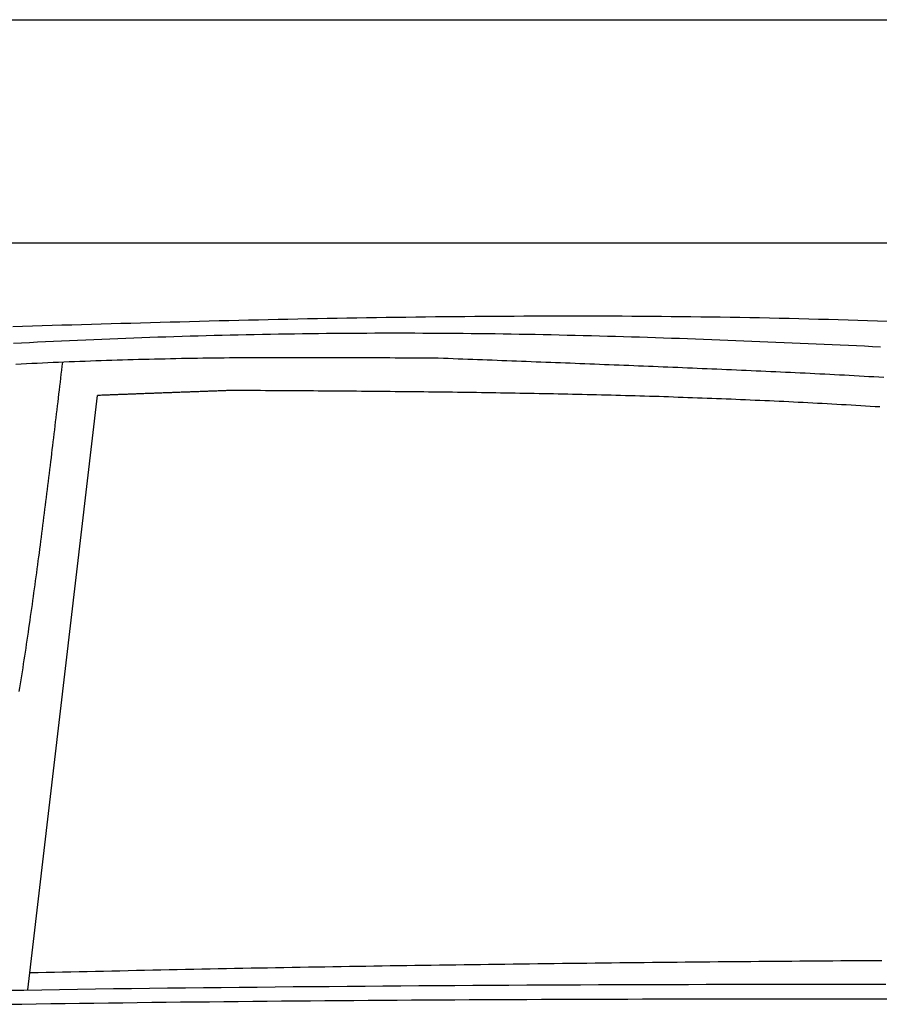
# Model space of a CAD drawing. Extents: x 562 to 7231, y 5767 to 12226.
# Tile 55 of 83: x 3690 to 4459, y 11035 to 11916. Entities that reach past the tile are written whole.
import ezdxf

# ---------------------------------------------------------------- set-up
doc = ezdxf.new("R2010")
doc.units = 0
doc.layers.get('0').update_dxf_attribs({"linetype": 'CONTINUOUS'})
doc.layers.add('CAR', color=10, linetype='CONTINUOUS')

msp = doc.modelspace()

# ---------------------------------------------------------------- linework, layer by layer
for p, q in [((872.775, 11915.902), (6472.775, 11915.902)), ((6272.775, 11715.902), (1072.775, 11715.902))]:
    msp.add_line(p, q)
at = {"layer": 'CAR'}
msp.add_line((3697.477, 11047.778), (3759.753, 11579.629), dxfattribs=at)
for points in [[(3683.92, 11641.5, 0), (3692.72, 11641.7, 0), (3701.52, 11642, 0), (3710.31, 11642.3, 0), (3719.11, 11642.5, 0), (3727.91, 11642.8, 0), (3736.7, 11643, 0), (3745.5, 11643.3, 0), (3754.3, 11643.6, 0), (3763.09, 11643.8, 0), (3771.89, 11644.1, 0), (3780.69, 11644.3, 0), (3789.48, 11644.5, 0), (3798.28, 11644.8, 0), (3807.08, 11645, 0), (3815.87, 11645.3, 0), (3824.67, 11645.5, 0), (3833.47, 11645.7, 0), (3842.26, 11645.9, 0), (3851.06, 11646.2, 0), (3859.85, 11646.4, 0), (3868.65, 11646.6, 0), (3877.45, 11646.8, 0), (3886.24, 11647, 0), (3895.04, 11647.2, 0), (3903.83, 11647.4, 0), (3912.63, 11647.6, 0), (3921.42, 11647.8, 0), (3930.22, 11648, 0), (3939.02, 11648.2, 0), (3947.81, 11648.4, 0), (3956.61, 11648.5, 0), (3965.4, 11648.7, 0), (3974.2, 11648.9, 0), (3982.99, 11649, 0), (3991.79, 11649.2, 0), (4000.58, 11649.3, 0), (4009.38, 11649.4, 0), (4018.17, 11649.6, 0), (4026.97, 11649.7, 0), (4035.76, 11649.8, 0), (4044.55, 11649.9, 0), (4053.35, 11650.1, 0), (4062.14, 11650.2, 0), (4070.94, 11650.3, 0), (4079.73, 11650.3, 0), (4088.52, 11650.4, 0), (4097.32, 11650.5, 0), (4106.11, 11650.6, 0), (4114.9, 11650.6, 0), (4123.7, 11650.7, 0), (4132.49, 11650.7, 0), (4141.28, 11650.8, 0), (4150.08, 11650.8, 0), (4158.87, 11650.8, 0), (4167.66, 11650.9, 0), (4176.45, 11650.9, 0), (4185.25, 11650.9, 0), (4194.04, 11650.9, 0), (4202.83, 11650.9, 0), (4211.62, 11650.8, 0), (4220.42, 11650.8, 0), (4229.21, 11650.8, 0), (4238, 11650.7, 0), (4246.79, 11650.7, 0), (4255.58, 11650.6, 0), (4264.37, 11650.5, 0), (4273.16, 11650.4, 0), (4281.95, 11650.4, 0), (4290.74, 11650.3, 0), (4299.53, 11650.1, 0), (4308.32, 11650, 0), (4317.11, 11649.9, 0), (4325.9, 11649.8, 0), (4334.69, 11649.6, 0), (4343.48, 11649.4, 0), (4352.27, 11649.3, 0), (4361.06, 11649.1, 0), (4369.85, 11648.9, 0), (4378.64, 11648.7, 0), (4387.43, 11648.5, 0), (4396.22, 11648.3, 0), (4405.01, 11648, 0), (4413.79, 11647.8, 0), (4422.58, 11647.6, 0), (4431.37, 11647.3, 0), (4440.16, 11647, 0), (4448.95, 11646.8, 0), (4457.73, 11646.5, 0), (4466.52, 11646.2, 0)], [(3684.57, 11626.5, 0), (3691.75, 11626.8, 0), (3698.93, 11627.2, 0), (3706.11, 11627.6, 0), (3713.29, 11627.9, 0), (3720.47, 11628.2, 0), (3727.66, 11628.6, 0), (3734.84, 11628.9, 0), (3742.02, 11629.2, 0), (3749.21, 11629.5, 0), (3756.39, 11629.8, 0), (3763.57, 11630.1, 0), (3770.76, 11630.4, 0), (3777.94, 11630.7, 0), (3785.13, 11631, 0), (3792.31, 11631.2, 0), (3799.5, 11631.5, 0), (3806.68, 11631.8, 0), (3813.87, 11632, 0), (3821.05, 11632.2, 0), (3828.24, 11632.5, 0), (3835.43, 11632.7, 0), (3842.61, 11632.9, 0), (3849.8, 11633.1, 0), (3856.98, 11633.3, 0), (3864.17, 11633.5, 0), (3871.36, 11633.7, 0), (3878.54, 11633.8, 0), (3885.73, 11634, 0), (3892.92, 11634.2, 0), (3900.1, 11634.3, 0), (3907.29, 11634.4, 0), (3914.47, 11634.6, 0), (3921.66, 11634.7, 0), (3928.85, 11634.8, 0), (3936.03, 11634.9, 0), (3943.22, 11635, 0), (3950.4, 11635.1, 0), (3957.59, 11635.2, 0), (3964.77, 11635.3, 0), (3971.96, 11635.3, 0), (3979.14, 11635.4, 0), (3986.33, 11635.5, 0), (3993.51, 11635.5, 0), (4000.69, 11635.5, 0), (4007.88, 11635.6, 0), (4015.06, 11635.6, 0), (4022.24, 11635.6, 0), (4029.43, 11635.6, 0), (4036.61, 11635.6, 0), (4043.79, 11635.6, 0), (4050.97, 11635.5, 0), (4058.15, 11635.5, 0), (4065.33, 11635.5, 0), (4072.51, 11635.4, 0), (4079.69, 11635.4, 0), (4086.87, 11635.3, 0), (4094.05, 11635.2, 0), (4101.23, 11635.1, 0), (4108.4, 11635.1, 0), (4115.58, 11635, 0), (4122.76, 11634.9, 0), (4129.93, 11634.7, 0), (4137.11, 11634.6, 0), (4144.29, 11634.5, 0), (4151.46, 11634.4, 0), (4158.64, 11634.2, 0), (4165.81, 11634.1, 0), (4172.99, 11633.9, 0), (4180.17, 11633.7, 0), (4187.34, 11633.6, 0), (4194.52, 11633.4, 0), (4201.69, 11633.2, 0), (4208.87, 11633, 0), (4216.05, 11632.8, 0), (4223.22, 11632.6, 0), (4230.4, 11632.4, 0), (4237.58, 11632.2, 0), (4244.76, 11632, 0), (4251.94, 11631.7, 0), (4259.12, 11631.5, 0), (4266.3, 11631.3, 0), (4273.48, 11631, 0), (4280.66, 11630.8, 0), (4287.84, 11630.5, 0), (4295.02, 11630.3, 0), (4302.2, 11630, 0), (4309.39, 11629.7, 0), (4316.57, 11629.5, 0), (4323.76, 11629.2, 0), (4330.95, 11628.9, 0), (4338.13, 11628.6, 0), (4345.32, 11628.3, 0), (4352.51, 11628, 0), (4359.7, 11627.8, 0), (4366.89, 11627.5, 0), (4374.09, 11627.1, 0), (4381.28, 11626.8, 0), (4388.48, 11626.5, 0), (4395.68, 11626.2, 0), (4402.87, 11625.9, 0), (4410.07, 11625.6, 0), (4417.28, 11625.3, 0), (4424.48, 11624.9, 0), (4431.68, 11624.6, 0), (4438.89, 11624.3, 0), (4446.1, 11624, 0), (4453.31, 11623.6, 0), (4460.52, 11623.3, 0)], [(4069.34, 11612.8, 0), (4064.55, 11612.9, 0), (4059.76, 11612.9, 0), (4054.98, 11612.9, 0), (4050.19, 11613, 0), (4045.4, 11613, 0), (4040.62, 11613, 0), (4035.83, 11613.1, 0), (4031.04, 11613.1, 0), (4026.25, 11613.1, 0), (4021.47, 11613.2, 0), (4016.68, 11613.2, 0), (4011.89, 11613.2, 0), (4007.1, 11613.2, 0), (4002.32, 11613.3, 0), (3997.53, 11613.3, 0), (3992.74, 11613.3, 0), (3987.96, 11613.3, 0), (3983.17, 11613.3, 0), (3978.38, 11613.4, 0), (3973.59, 11613.4, 0), (3968.81, 11613.4, 0), (3964.02, 11613.4, 0), (3959.23, 11613.4, 0), (3954.45, 11613.4, 0), (3949.66, 11613.4, 0), (3944.87, 11613.4, 0), (3940.09, 11613.4, 0), (3935.3, 11613.4, 0), (3930.52, 11613.4, 0), (3925.73, 11613.4, 0), (3920.94, 11613.4, 0), (3916.16, 11613.4, 0), (3911.37, 11613.4, 0), (3906.59, 11613.3, 0), (3901.8, 11613.3, 0), (3897.01, 11613.3, 0), (3892.23, 11613.3, 0), (3887.44, 11613.2, 0), (3882.66, 11613.2, 0), (3877.87, 11613.2, 0), (3873.09, 11613.1, 0), (3868.3, 11613.1, 0), (3863.52, 11613, 0), (3858.73, 11612.9, 0), (3853.95, 11612.9, 0), (3849.16, 11612.8, 0), (3844.38, 11612.7, 0), (3839.6, 11612.7, 0), (3834.81, 11612.6, 0), (3830.03, 11612.5, 0), (3825.24, 11612.4, 0), (3820.46, 11612.3, 0), (3815.68, 11612.2, 0), (3810.89, 11612.1, 0), (3806.11, 11612, 0), (3801.33, 11611.9, 0), (3796.54, 11611.8, 0), (3791.76, 11611.6, 0), (3786.98, 11611.5, 0), (3782.2, 11611.4, 0), (3777.42, 11611.2, 0), (3772.63, 11611.1, 0), (3767.85, 11610.9, 0), (3763.07, 11610.8, 0), (3758.29, 11610.6, 0), (3753.51, 11610.4, 0), (3748.73, 11610.2, 0), (3743.95, 11610.1, 0), (3739.16, 11609.9, 0), (3734.38, 11609.7, 0), (3729.6, 11609.5, 0), (3724.82, 11609.3, 0), (3720.04, 11609.1, 0), (3715.26, 11608.9, 0), (3710.48, 11608.6, 0), (3705.7, 11608.4, 0), (3700.93, 11608.2, 0), (3696.15, 11607.9, 0), (3691.37, 11607.7, 0), (3686.59, 11607.5, 0)], [(4463.28, 11595.6, 0), (4458.89, 11595.9, 0), (4454.5, 11596.2, 0), (4450.11, 11596.4, 0), (4445.71, 11596.7, 0), (4441.32, 11597, 0), (4436.92, 11597.2, 0), (4432.53, 11597.4, 0), (4428.13, 11597.7, 0), (4423.74, 11597.9, 0), (4419.34, 11598.2, 0), (4414.95, 11598.4, 0), (4410.56, 11598.6, 0), (4406.16, 11598.8, 0), (4401.77, 11599, 0), (4397.37, 11599.3, 0), (4392.98, 11599.5, 0), (4388.59, 11599.7, 0), (4384.19, 11599.9, 0), (4379.8, 11600.1, 0), (4375.41, 11600.3, 0), (4371.02, 11600.5, 0), (4366.63, 11600.7, 0), (4362.24, 11600.9, 0), (4357.85, 11601.1, 0), (4353.46, 11601.3, 0), (4349.07, 11601.5, 0), (4344.69, 11601.7, 0), (4340.3, 11601.9, 0), (4335.92, 11602.1, 0), (4331.53, 11602.3, 0), (4327.15, 11602.5, 0), (4322.77, 11602.7, 0), (4318.38, 11602.9, 0), (4314, 11603.1, 0), (4309.62, 11603.3, 0), (4305.24, 11603.4, 0), (4300.86, 11603.6, 0), (4296.48, 11603.8, 0), (4292.1, 11604, 0), (4287.73, 11604.2, 0), (4283.35, 11604.4, 0), (4278.97, 11604.6, 0), (4274.6, 11604.7, 0), (4270.22, 11604.9, 0), (4265.85, 11605.1, 0), (4261.47, 11605.3, 0), (4257.1, 11605.5, 0), (4252.72, 11605.7, 0), (4248.35, 11605.8, 0), (4243.98, 11606, 0), (4239.61, 11606.2, 0), (4235.23, 11606.4, 0), (4230.86, 11606.5, 0), (4226.49, 11606.7, 0), (4222.12, 11606.9, 0), (4217.75, 11607.1, 0), (4213.38, 11607.2, 0), (4209.01, 11607.4, 0), (4204.65, 11607.6, 0), (4200.28, 11607.8, 0), (4195.91, 11607.9, 0), (4191.54, 11608.1, 0), (4187.17, 11608.3, 0), (4182.81, 11608.5, 0), (4178.44, 11608.6, 0), (4174.07, 11608.8, 0), (4169.71, 11609, 0), (4165.34, 11609.1, 0), (4160.98, 11609.3, 0), (4156.61, 11609.5, 0), (4152.25, 11609.6, 0), (4147.88, 11609.8, 0), (4143.52, 11610, 0), (4139.15, 11610.2, 0), (4134.79, 11610.3, 0), (4130.42, 11610.5, 0), (4126.06, 11610.7, 0), (4121.7, 11610.8, 0), (4117.33, 11611, 0), (4112.97, 11611.2, 0), (4108.61, 11611.3, 0), (4104.24, 11611.5, 0), (4099.88, 11611.7, 0), (4095.52, 11611.8, 0), (4091.15, 11612, 0), (4086.79, 11612.2, 0), (4082.43, 11612.3, 0), (4078.07, 11612.5, 0), (4073.7, 11612.7, 0), (4069.34, 11612.8, 0)], [(3689.84, 11314.7, 0), (3690.4, 11318.2, 0), (3690.96, 11321.7, 0), (3691.52, 11325.3, 0), (3692.07, 11328.8, 0), (3692.62, 11332.4, 0), (3693.17, 11335.9, 0), (3693.71, 11339.4, 0), (3694.25, 11343, 0), (3694.78, 11346.5, 0), (3695.32, 11350.1, 0), (3695.85, 11353.6, 0), (3696.37, 11357.1, 0), (3696.9, 11360.7, 0), (3697.42, 11364.2, 0), (3697.94, 11367.8, 0), (3698.45, 11371.3, 0), (3698.97, 11374.9, 0), (3699.48, 11378.4, 0), (3699.98, 11381.9, 0), (3700.49, 11385.5, 0), (3700.99, 11389, 0), (3701.49, 11392.6, 0), (3701.98, 11396.1, 0), (3702.48, 11399.7, 0), (3702.97, 11403.2, 0), (3703.46, 11406.8, 0), (3703.94, 11410.3, 0), (3704.43, 11413.9, 0), (3704.91, 11417.4, 0), (3705.39, 11421, 0), (3705.87, 11424.5, 0), (3706.34, 11428.1, 0), (3706.81, 11431.6, 0), (3707.29, 11435.2, 0), (3707.75, 11438.7, 0), (3708.22, 11442.3, 0), (3708.69, 11445.8, 0), (3709.15, 11449.4, 0), (3709.61, 11452.9, 0), (3710.07, 11456.5, 0), (3710.53, 11460, 0), (3710.98, 11463.6, 0), (3711.43, 11467.1, 0), (3711.89, 11470.7, 0), (3712.34, 11474.3, 0), (3712.79, 11477.8, 0), (3713.23, 11481.4, 0), (3713.68, 11484.9, 0), (3714.12, 11488.5, 0), (3714.56, 11492, 0), (3715.01, 11495.6, 0), (3715.45, 11499.1, 0), (3715.88, 11502.7, 0), (3716.32, 11506.3, 0), (3716.76, 11509.8, 0), (3717.19, 11513.4, 0), (3717.63, 11516.9, 0), (3718.06, 11520.5, 0), (3718.49, 11524, 0), (3718.92, 11527.6, 0), (3719.35, 11531.2, 0), (3719.78, 11534.7, 0), (3720.21, 11538.3, 0), (3720.63, 11541.8, 0), (3721.06, 11545.4, 0), (3721.49, 11548.9, 0), (3721.91, 11552.5, 0), (3722.33, 11556.1, 0), (3722.76, 11559.6, 0), (3723.18, 11563.2, 0), (3723.6, 11566.7, 0), (3724.02, 11570.3, 0), (3724.45, 11573.9, 0), (3724.87, 11577.4, 0), (3725.29, 11581, 0), (3725.71, 11584.5, 0), (3726.13, 11588.1, 0), (3726.55, 11591.6, 0), (3726.97, 11595.2, 0), (3727.39, 11598.8, 0), (3727.8, 11602.3, 0), (3728.22, 11605.9, 0), (3728.64, 11609.4, 0)], [(3879.94, 11584.1, 0), (3879, 11584.1, 0), (3878.05, 11584.1, 0), (3877.11, 11584, 0), (3876.16, 11584, 0), (3875.21, 11584, 0), (3874.27, 11583.9, 0), (3873.32, 11583.9, 0), (3872.37, 11583.9, 0), (3871.43, 11583.8, 0), (3870.48, 11583.8, 0), (3869.53, 11583.7, 0), (3868.59, 11583.7, 0), (3867.64, 11583.7, 0), (3866.7, 11583.6, 0), (3865.75, 11583.6, 0), (3864.8, 11583.6, 0), (3863.86, 11583.5, 0), (3862.91, 11583.5, 0), (3861.96, 11583.5, 0), (3861.02, 11583.4, 0), (3860.07, 11583.4, 0), (3859.12, 11583.4, 0), (3858.18, 11583.3, 0), (3857.23, 11583.3, 0), (3856.29, 11583.3, 0), (3855.34, 11583.2, 0), (3854.39, 11583.2, 0), (3853.45, 11583.2, 0), (3852.5, 11583.1, 0), (3851.55, 11583.1, 0), (3850.61, 11583, 0), (3849.66, 11583, 0), (3848.71, 11583, 0), (3847.77, 11582.9, 0), (3846.82, 11582.9, 0), (3845.88, 11582.9, 0), (3844.93, 11582.8, 0), (3843.98, 11582.8, 0), (3843.04, 11582.8, 0), (3842.09, 11582.7, 0), (3841.14, 11582.7, 0), (3840.2, 11582.7, 0), (3839.25, 11582.6, 0), (3838.3, 11582.6, 0), (3837.36, 11582.6, 0), (3836.41, 11582.5, 0), (3835.47, 11582.5, 0), (3834.52, 11582.5, 0), (3833.57, 11582.4, 0), (3832.63, 11582.4, 0), (3831.68, 11582.3, 0), (3830.73, 11582.3, 0), (3829.79, 11582.3, 0), (3828.84, 11582.2, 0), (3827.89, 11582.2, 0), (3826.95, 11582.2, 0), (3826, 11582.1, 0), (3825.06, 11582.1, 0), (3824.11, 11582.1, 0), (3823.16, 11582, 0), (3822.22, 11582, 0), (3821.27, 11582, 0), (3820.32, 11581.9, 0), (3819.38, 11581.9, 0), (3818.43, 11581.9, 0), (3817.48, 11581.8, 0), (3816.54, 11581.8, 0), (3815.59, 11581.7, 0), (3814.64, 11581.7, 0), (3813.7, 11581.7, 0), (3812.75, 11581.6, 0), (3811.81, 11581.6, 0), (3810.86, 11581.6, 0), (3809.91, 11581.5, 0), (3808.97, 11581.5, 0), (3808.02, 11581.5, 0), (3807.07, 11581.4, 0), (3806.13, 11581.4, 0), (3805.18, 11581.4, 0), (3804.23, 11581.3, 0), (3803.29, 11581.3, 0), (3802.34, 11581.3, 0), (3801.4, 11581.2, 0), (3800.45, 11581.2, 0), (3799.5, 11581.1, 0), (3798.56, 11581.1, 0), (3797.61, 11581.1, 0), (3796.66, 11581, 0), (3795.72, 11581, 0), (3794.77, 11581, 0), (3793.82, 11580.9, 0), (3792.88, 11580.9, 0), (3791.93, 11580.9, 0), (3790.98, 11580.8, 0), (3790.04, 11580.8, 0), (3789.09, 11580.8, 0), (3788.15, 11580.7, 0), (3787.2, 11580.7, 0), (3786.25, 11580.6, 0), (3785.31, 11580.6, 0), (3784.36, 11580.6, 0), (3783.41, 11580.5, 0), (3782.47, 11580.5, 0), (3781.52, 11580.5, 0), (3780.57, 11580.4, 0), (3779.63, 11580.4, 0), (3778.68, 11580.4, 0), (3777.74, 11580.3, 0), (3776.79, 11580.3, 0), (3775.84, 11580.2, 0), (3774.9, 11580.2, 0), (3773.95, 11580.2, 0), (3773, 11580.1, 0), (3772.06, 11580.1, 0), (3771.11, 11580.1, 0), (3770.16, 11580, 0), (3769.22, 11580, 0), (3768.27, 11580, 0), (3767.32, 11579.9, 0), (3766.38, 11579.9, 0), (3765.43, 11579.8, 0), (3764.49, 11579.8, 0), (3763.54, 11579.8, 0), (3762.59, 11579.7, 0), (3761.65, 11579.7, 0), (3760.7, 11579.7, 0), (3759.75, 11579.6, 0)], [(4459.89, 11569.4, 0), (4455.6, 11569.6, 0), (4451.3, 11569.9, 0), (4447.01, 11570.2, 0), (4442.71, 11570.4, 0), (4438.41, 11570.7, 0), (4434.12, 11571, 0), (4429.82, 11571.2, 0), (4425.53, 11571.4, 0), (4421.23, 11571.7, 0), (4416.93, 11571.9, 0), (4412.64, 11572.2, 0), (4408.34, 11572.4, 0), (4404.05, 11572.6, 0), (4399.75, 11572.9, 0), (4395.45, 11573.1, 0), (4391.16, 11573.3, 0), (4386.86, 11573.5, 0), (4382.57, 11573.7, 0), (4378.27, 11574, 0), (4373.97, 11574.2, 0), (4369.68, 11574.4, 0), (4365.38, 11574.6, 0), (4361.09, 11574.8, 0), (4356.79, 11575, 0), (4352.5, 11575.2, 0), (4348.2, 11575.3, 0), (4343.9, 11575.5, 0), (4339.61, 11575.7, 0), (4335.31, 11575.9, 0), (4331.02, 11576.1, 0), (4326.72, 11576.3, 0), (4322.42, 11576.4, 0), (4318.13, 11576.6, 0), (4313.83, 11576.8, 0), (4309.54, 11576.9, 0), (4305.24, 11577.1, 0), (4300.94, 11577.2, 0), (4296.65, 11577.4, 0), (4292.35, 11577.6, 0), (4288.06, 11577.7, 0), (4283.76, 11577.9, 0), (4279.46, 11578, 0), (4275.17, 11578.1, 0), (4270.87, 11578.3, 0), (4266.58, 11578.4, 0), (4262.28, 11578.6, 0), (4257.98, 11578.7, 0), (4253.69, 11578.8, 0), (4249.39, 11578.9, 0), (4245.1, 11579.1, 0), (4240.8, 11579.2, 0), (4236.5, 11579.3, 0), (4232.21, 11579.4, 0), (4227.91, 11579.6, 0), (4223.62, 11579.7, 0), (4219.32, 11579.8, 0), (4215.03, 11579.9, 0), (4210.73, 11580, 0), (4206.43, 11580.1, 0), (4202.14, 11580.2, 0), (4197.84, 11580.3, 0), (4193.55, 11580.4, 0), (4189.25, 11580.5, 0), (4184.95, 11580.6, 0), (4180.66, 11580.7, 0), (4176.36, 11580.8, 0), (4172.07, 11580.9, 0), (4167.77, 11581, 0), (4163.47, 11581.1, 0), (4159.18, 11581.1, 0), (4154.88, 11581.2, 0), (4150.59, 11581.3, 0), (4146.29, 11581.4, 0), (4141.99, 11581.5, 0), (4137.7, 11581.5, 0), (4133.4, 11581.6, 0), (4129.11, 11581.7, 0), (4124.81, 11581.8, 0), (4120.52, 11581.8, 0), (4116.22, 11581.9, 0), (4111.92, 11582, 0), (4107.63, 11582, 0), (4103.33, 11582.1, 0), (4099.04, 11582.2, 0), (4094.74, 11582.2, 0), (4090.44, 11582.3, 0), (4086.15, 11582.3, 0), (4081.85, 11582.4, 0), (4077.56, 11582.5, 0), (4073.26, 11582.5, 0), (4068.96, 11582.6, 0), (4064.67, 11582.6, 0), (4060.37, 11582.7, 0), (4056.08, 11582.7, 0), (4051.78, 11582.8, 0), (4047.48, 11582.8, 0), (4043.19, 11582.9, 0), (4038.89, 11582.9, 0), (4034.6, 11583, 0), (4030.3, 11583, 0), (4026.01, 11583, 0), (4021.71, 11583.1, 0), (4017.41, 11583.1, 0), (4013.12, 11583.2, 0), (4008.82, 11583.2, 0), (4004.53, 11583.2, 0), (4000.23, 11583.3, 0), (3995.93, 11583.3, 0), (3991.64, 11583.4, 0), (3987.34, 11583.4, 0), (3983.05, 11583.4, 0), (3978.75, 11583.5, 0), (3974.45, 11583.5, 0), (3970.16, 11583.5, 0), (3965.86, 11583.6, 0), (3961.57, 11583.6, 0), (3957.27, 11583.6, 0), (3952.97, 11583.7, 0), (3948.68, 11583.7, 0), (3944.38, 11583.7, 0), (3940.09, 11583.7, 0), (3935.79, 11583.8, 0), (3931.5, 11583.8, 0), (3927.2, 11583.8, 0), (3922.9, 11583.9, 0), (3918.61, 11583.9, 0), (3914.31, 11583.9, 0), (3910.02, 11583.9, 0), (3905.72, 11584, 0), (3901.42, 11584, 0), (3897.13, 11584, 0), (3892.83, 11584.1, 0), (3888.54, 11584.1, 0), (3884.24, 11584.1, 0), (3879.94, 11584.1, 0)], [(3699.29, 11063.3, 0), (3706.62, 11063.4, 0), (3713.95, 11063.6, 0), (3721.28, 11063.8, 0), (3728.61, 11063.9, 0), (3735.94, 11064.1, 0), (3743.27, 11064.3, 0), (3750.59, 11064.4, 0), (3757.92, 11064.6, 0), (3765.25, 11064.7, 0), (3772.58, 11064.9, 0), (3779.91, 11065, 0), (3787.24, 11065.2, 0), (3794.57, 11065.3, 0), (3801.9, 11065.5, 0), (3809.23, 11065.7, 0), (3816.56, 11065.8, 0), (3823.89, 11065.9, 0), (3831.22, 11066.1, 0), (3838.55, 11066.2, 0), (3845.88, 11066.4, 0), (3853.21, 11066.5, 0), (3860.54, 11066.7, 0), (3867.87, 11066.8, 0), (3875.2, 11066.9, 0), (3882.53, 11067.1, 0), (3889.86, 11067.2, 0), (3897.19, 11067.4, 0), (3904.52, 11067.5, 0), (3911.85, 11067.6, 0), (3919.18, 11067.7, 0), (3926.51, 11067.9, 0), (3933.84, 11068, 0), (3941.17, 11068.1, 0), (3948.5, 11068.3, 0), (3955.83, 11068.4, 0), (3963.16, 11068.5, 0), (3970.49, 11068.6, 0), (3977.82, 11068.7, 0), (3985.15, 11068.9, 0), (3992.48, 11069, 0), (3999.81, 11069.1, 0), (4007.14, 11069.2, 0), (4014.47, 11069.3, 0), (4021.8, 11069.5, 0), (4029.13, 11069.6, 0), (4036.46, 11069.7, 0), (4043.79, 11069.8, 0), (4051.12, 11069.9, 0), (4058.45, 11070, 0), (4065.78, 11070.1, 0), (4073.11, 11070.2, 0), (4080.45, 11070.3, 0), (4087.78, 11070.4, 0), (4095.11, 11070.5, 0), (4102.44, 11070.6, 0), (4109.77, 11070.7, 0), (4117.1, 11070.8, 0), (4124.43, 11070.9, 0), (4131.76, 11071, 0), (4139.09, 11071.1, 0), (4146.42, 11071.2, 0), (4153.75, 11071.3, 0), (4161.08, 11071.4, 0), (4168.41, 11071.5, 0), (4175.74, 11071.6, 0), (4183.08, 11071.7, 0), (4190.41, 11071.7, 0), (4197.74, 11071.8, 0), (4205.07, 11071.9, 0), (4212.4, 11072, 0), (4219.73, 11072.1, 0), (4227.06, 11072.2, 0), (4234.39, 11072.2, 0), (4241.72, 11072.3, 0), (4249.05, 11072.4, 0), (4256.38, 11072.5, 0), (4263.72, 11072.6, 0), (4271.05, 11072.6, 0), (4278.38, 11072.7, 0), (4285.71, 11072.8, 0), (4293.04, 11072.9, 0), (4300.37, 11072.9, 0), (4307.7, 11073, 0), (4315.03, 11073.1, 0), (4322.36, 11073.1, 0), (4329.69, 11073.2, 0), (4337.03, 11073.3, 0), (4344.36, 11073.3, 0), (4351.69, 11073.4, 0), (4359.02, 11073.5, 0), (4366.35, 11073.5, 0), (4373.68, 11073.6, 0), (4381.01, 11073.6, 0), (4388.34, 11073.7, 0), (4395.68, 11073.8, 0), (4403.01, 11073.8, 0), (4410.34, 11073.9, 0), (4417.67, 11073.9, 0), (4425, 11074, 0), (4432.33, 11074, 0), (4439.66, 11074.1, 0), (4446.99, 11074.1, 0), (4454.32, 11074.2, 0), (4461.66, 11074.2, 0)], [(3677.71, 11047.5, 0), (3693.78, 11047.7, 0), (3709.85, 11048, 0), (3725.92, 11048.2, 0), (3742, 11048.4, 0), (3758.07, 11048.6, 0), (3774.14, 11048.9, 0), (3790.21, 11049.1, 0), (3806.28, 11049.3, 0), (3822.36, 11049.5, 0), (3838.43, 11049.7, 0), (3854.5, 11049.8, 0), (3870.58, 11050, 0), (3886.65, 11050.2, 0), (3902.72, 11050.3, 0), (3918.79, 11050.5, 0), (3934.87, 11050.7, 0), (3950.94, 11050.8, 0), (3967.01, 11050.9, 0), (3983.09, 11051.1, 0), (3999.16, 11051.2, 0), (4015.24, 11051.3, 0), (4031.31, 11051.5, 0), (4047.38, 11051.6, 0), (4063.46, 11051.7, 0), (4079.53, 11051.8, 0), (4095.61, 11051.9, 0), (4111.68, 11052, 0), (4127.75, 11052.1, 0), (4143.83, 11052.2, 0), (4159.9, 11052.2, 0), (4175.98, 11052.3, 0), (4192.05, 11052.4, 0), (4208.13, 11052.5, 0), (4224.2, 11052.5, 0), (4240.28, 11052.6, 0), (4256.35, 11052.6, 0), (4272.43, 11052.7, 0), (4288.5, 11052.7, 0), (4304.58, 11052.8, 0), (4320.65, 11052.8, 0), (4336.73, 11052.8, 0), (4352.8, 11052.9, 0), (4368.88, 11052.9, 0), (4384.95, 11052.9, 0), (4401.03, 11052.9, 0), (4417.1, 11053, 0), (4433.18, 11053, 0), (4449.26, 11053, 0), (4465.33, 11053, 0)], [(3679.15, 11034.9, 0), (3692.06, 11035.1, 0), (3704.97, 11035.3, 0), (3717.89, 11035.5, 0), (3730.8, 11035.7, 0), (3743.71, 11035.8, 0), (3756.63, 11036, 0), (3769.54, 11036.2, 0), (3782.46, 11036.3, 0), (3795.37, 11036.5, 0), (3808.28, 11036.7, 0), (3821.2, 11036.8, 0), (3834.11, 11037, 0), (3847.03, 11037.1, 0), (3859.94, 11037.2, 0), (3872.85, 11037.4, 0), (3885.77, 11037.5, 0), (3898.68, 11037.6, 0), (3911.6, 11037.8, 0), (3924.51, 11037.9, 0), (3937.42, 11038, 0), (3950.34, 11038.1, 0), (3963.25, 11038.2, 0), (3976.17, 11038.3, 0), (3989.08, 11038.4, 0), (4002, 11038.5, 0), (4014.91, 11038.6, 0), (4027.82, 11038.7, 0), (4040.74, 11038.8, 0), (4053.65, 11038.8, 0), (4066.57, 11038.9, 0), (4079.48, 11039, 0), (4092.4, 11039.1, 0), (4105.31, 11039.1, 0), (4118.23, 11039.2, 0), (4131.14, 11039.3, 0), (4144.06, 11039.3, 0), (4156.97, 11039.4, 0), (4169.88, 11039.4, 0), (4182.8, 11039.5, 0), (4195.71, 11039.5, 0), (4208.63, 11039.6, 0), (4221.54, 11039.6, 0), (4234.46, 11039.6, 0), (4247.37, 11039.7, 0), (4260.29, 11039.7, 0), (4273.2, 11039.7, 0), (4286.12, 11039.7, 0), (4299.03, 11039.8, 0), (4311.95, 11039.8, 0), (4324.86, 11039.8, 0), (4337.78, 11039.8, 0), (4350.69, 11039.8, 0), (4363.61, 11039.8, 0), (4376.52, 11039.9, 0), (4389.44, 11039.9, 0), (4402.35, 11039.9, 0), (4415.27, 11039.9, 0), (4428.18, 11039.9, 0), (4441.1, 11039.9, 0), (4454.01, 11039.9, 0), (4466.93, 11039.9, 0)]]:
    msp.add_polyline3d(points, dxfattribs=at)

doc.saveas('drawing.dxf')
